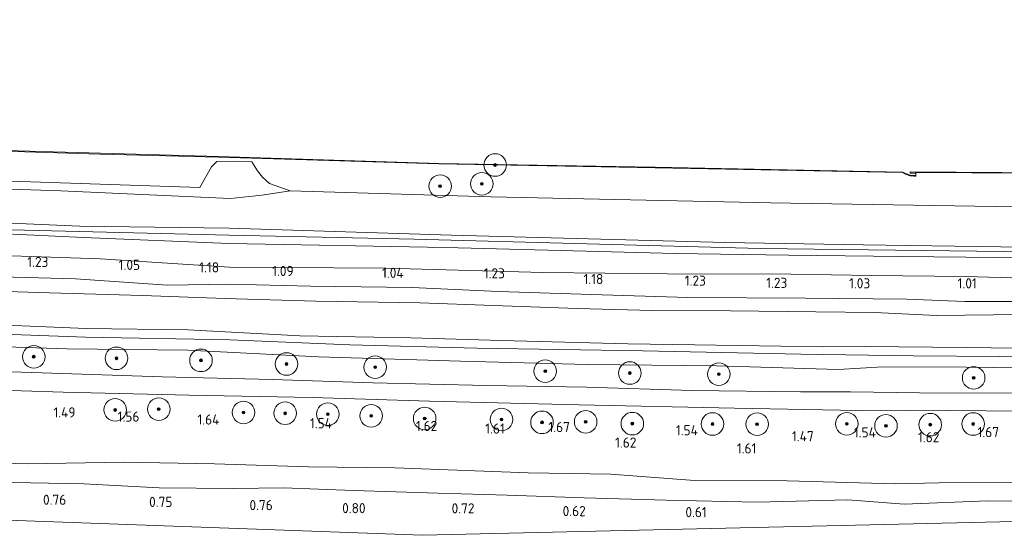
# Model space of a CAD drawing. Extents: x 126429 to 133038, y 413091 to 414846.
# Tile 194 of 256: x 130567 to 130742, y 413091 to 413182. Entities that reach past the tile are written whole.
import ezdxf
from ezdxf.enums import TextEntityAlignment as Align
from ezdxf.lldxf.tags import DXFTag

# ---------------------------------------------------------------- set-up
doc = ezdxf.new("R2010")
doc.units = 0
for name, color, linetype, lineweight in [('B-ME-GR-BOOM-S', 90, 'Continuous', 25), ('B-ME-GR-GRAS-GV', 60, 'Continuous', 13), ('B-ME-GR-MOERAS-GV', 120, 'Continuous', 13), ('B-ME-GW-OPHOGING_KRUIN-G', 90, 'Continuous', 18), ('B-ME-GW-TALUD_KRUIN-G', 90, 'Continuous', 18), ('B-ME-GW-TALUD_TEEN-G', 90, 'Continuous', 18), ('B-ME-IE-TERREINAFSCHEIDING_KUNSTMATIG_HEKWERK-G', 20, 'IE-TERREINAFSCHEIDING-KUNSTMATIG', 18), ('B-ME-KG-GRENS_OPNAME-G', 210, 'KG-OPNAME', 18), ('B-ME-OB-BESCHOEIING-GV', 7, 'Continuous', 18), ('B-ME-OB-OEVERVOORZIENING-G', 7, 'Continuous', 18), ('B-ME-OG-HOOGTEPUNT-S', 7, 'Continuous', 25), ('B-ME-OG-WATER_KANAAL-GV', 120, 'Continuous', 18), ('B-ME-OG-WATER_SLOOT-G', 120, 'Continuous', 18), ('B-ME-OG-WATER_SLOOT-GV', 120, 'Continuous', 18), ('B-ME-VH-ONVERHARD-GV', 252, 'Continuous', 18)]:
    doc.layers.add(name, color=color, linetype=linetype, lineweight=lineweight)
doc.styles.add('NLCS-ISO-ANNOTATIVE-T18', font='NLCS-ISO.ttf', dxfattribs={"height": 1.8})
doc.styles.get("Standard").update_dxf_attribs({"font": 'arial.ttf'})
doc.linetypes.add('IE-TERREINAFSCHEIDING-KUNSTMATIG', pattern='A,4,[82,NLCS.SHX,S=0.75,R=90,X=0,Y=0],4,-2', length=10)
tags = doc.linetypes.add('KG-OPNAME', pattern='A,5.5,-2,["O",Standard,S=1.8,R=0,X=-0.5,Y=-0.9],-2,5.5,-2,[5,NLCS.SHX,S=0.75,R=0,X=0,Y=0],-2', length=19).pattern_tags.tags
tags[6] = DXFTag(74, 10)

# ---------------------------------------------------------------- blocks, each defined once
blk = doc.blocks.new('SAL-HOOGTELABEL-SO')
at = {"color": 0, "linetype": 'ByBlock', "lineweight": -2, "style": 'NLCS-ISO-ANNOTATIVE-T18'}
blk.add_attdef('HOOGTE', text='', height=1.8, dxfattribs=at).set_placement((2.79, 0), align=Align.RIGHT)
blk = doc.blocks.new('SGR-BOOM_01-SO')
at = {"linetype": 'ByBlock', "lineweight": 18}
h = blk.add_hatch(color=0, dxfattribs=at)
h.dxf.hatch_style = 1
edge = h.paths.add_edge_path()
edge.add_arc((0, 0), 0.25, 0, 360)
at = {"color": 0, "linetype": 'ByBlock', "lineweight": 18}
for radius in [2, 0.25]:
    blk.add_circle((0, 0), radius, dxfattribs=at)

msp = doc.modelspace()

# ---------------------------------------------------------------- linework, layer by layer
at = {"layer": 'B-ME-GR-GRAS-GV'}
msp.add_polyline3d([(130611.495, 413152.975, 0.967), (130615.156, 413151.685, 1.042), (130610.182, 413150.904, 0.988), (130604.561, 413150.323, 1.182), (130574.456, 413151.652, 1.15), (130538.993, 413152.864, 1.107), (130539.131, 413154.265, 1.107), (130569.114, 413153.266, 1.048), (130599.098, 413152.268, 0.989), (130601.213, 413155.901, 0.7), (130602.131, 413156.89, 0.7), (130605.232, 413156.938, 0.7), (130608.336, 413156.776, 0.7), (130609.354, 413155.198, 0.7), (130610.253, 413154.075, 0.904)], close=True, dxfattribs=at)
for points in [[(130763.407, 413141.379, 2.433), (130741.135, 413141.741, 2.422), (130716.707, 413142.115, 2.422), (130692.279, 413142.489, 2.422), (130668.018, 413143.139, 2.421), (130643.757, 413143.79, 2.42), (130604.312, 413145.071, 2.454), (130577.851, 413145.402, 2.488), (130538.428, 413147.124, 2.335), (130538.993, 413152.864, 1.107), (130574.456, 413151.652, 1.15), (130604.561, 413150.323, 1.182), (130610.182, 413150.904, 0.988), (130615.156, 413151.685, 1.042), (130650.682, 413150.573, 0.982), (130675.482, 413150.046, 0.982), (130700.283, 413149.519, 0.982), (130725.646, 413149.112, 0.983), (130751.01, 413148.705, 0.984)], [(130746.283, 413139.767, 2.576), (130723.577, 413140.007, 2.584), (130703.49, 413140.284, 2.511), (130683.404, 413140.562, 2.438), (130663.048, 413141.088, 2.424), (130642.693, 413141.614, 2.41), (130604.343, 413142.342, 2.344), (130578.475, 413143.418, 2.561), (130558.358, 413144.33, 2.584), (130538.298, 413145.128, 2.37), (130538.428, 413147.124, 2.335), (130577.851, 413145.402, 2.488), (130604.312, 413145.071, 2.454), (130643.757, 413143.79, 2.42), (130668.018, 413143.139, 2.421), (130692.279, 413142.489, 2.422), (130716.707, 413142.115, 2.422), (130741.135, 413141.741, 2.422), (130763.407, 413141.379, 2.433)], [(130753.117, 413135.968, 1.132), (130734.912, 413136.503, 1.17), (130718.185, 413136.673, 1.145), (130703.905, 413136.915, 1.145), (130682.02, 413136.93, 1.169), (130659.956, 413137.199, 1.093), (130632.113, 413137.934, 1.134), (130604.354, 413138.142, 1.15), (130581.466, 413139.631, 1.087), (130558.707, 413140.387, 0.948), (130537.84, 413141.195, 1.181), (130538.298, 413145.128, 2.37), (130558.358, 413144.33, 2.584), (130578.475, 413143.418, 2.561), (130604.343, 413142.342, 2.344), (130642.693, 413141.614, 2.41), (130663.048, 413141.088, 2.424), (130683.404, 413140.562, 2.438), (130703.49, 413140.284, 2.511), (130723.577, 413140.007, 2.584), (130746.283, 413139.767, 2.576)], [(130558.707, 413140.387, 0.948), (130581.466, 413139.631, 1.087), (130604.354, 413138.142, 1.15), (130632.113, 413137.934, 1.134), (130659.956, 413137.199, 1.093), (130682.02, 413136.93, 1.169), (130703.905, 413136.915, 1.145), (130718.185, 413136.673, 1.145), (130734.912, 413136.503, 1.17), (130753.117, 413135.968, 1.132)], [(130749.207, 413132.051, 0.789), (130734.76, 413132.071, 0.864), (130724.46, 413132.471, 0.939), (130706.503, 413132.614, 0.989), (130685.634, 413132.738, 0.964), (130668.548, 413133.281, 0.926), (130652.058, 413133.792, 0.976), (130636.73, 413134.553, 0.964), (130618.738, 413134.743, 1.001), (130604.394, 413135.125, 1.126), (130593.408, 413134.965, 1.014), (130577.071, 413136.07, 1.039), (130557.279, 413136.579, 1.001)], [(130557.279, 413136.579, 1.001), (130577.071, 413136.07, 1.039), (130593.408, 413134.965, 1.014), (130604.394, 413135.125, 1.126), (130618.738, 413134.743, 1.001), (130636.73, 413134.553, 0.964), (130652.058, 413133.792, 0.976), (130668.548, 413133.281, 0.926), (130685.634, 413132.738, 0.964), (130706.503, 413132.614, 0.989), (130724.46, 413132.471, 0.939), (130734.76, 413132.071, 0.864), (130749.207, 413132.051, 0.789)], [(130744.834, 413129.722, -0.188), (130729.687, 413129.548, -0.188), (130718.82, 413130.071, -0.188), (130708.323, 413130.235, -0.188), (130693.186, 413130.404, -0.188), (130679.386, 413130.438, -0.188), (130666.009, 413130.821, -0.188), (130651.162, 413131.313, -0.188), (130638.122, 413131.826, -0.188), (130619.711, 413132.105, -0.188), (130603.526, 413132.604, -0.188), (130588.939, 413133.081, -0.188), (130572.382, 413133.594, -0.188), (130555.542, 413134.11, -0.188)], [(130772.277, 413121.968, 0.739), (130740.943, 413122.309, 0.739), (130725.636, 413122.414, 0.739), (130705.668, 413122.696, 0.739), (130677.642, 413123.273, 0.739), (130648.223, 413123.799, 0.751), (130625.735, 413124.364, 0.751), (130604.45, 413125.257, 0.751), (130578.855, 413125.736, 0.889), (130557.74, 413126.512, 0.901), (130536.529, 413126.902, 0.726), (130536.556, 413128.456, -0.188), (130556.168, 413128.178, -0.188), (130578.957, 413127.285, -0.188), (130596.981, 413127.021, -0.188), (130616.858, 413125.985, -0.188), (130636.548, 413125.584, -0.188), (130652.619, 413125.145, -0.188), (130675.016, 413124.523, -0.188), (130686.854, 413124.387, -0.188), (130709.756, 413124.016, -0.188), (130717.037, 413124.062, -0.188), (130734.985, 413123.885, -0.188), (130752.784, 413123.664, -0.188)], [(130749.627, 413120.221, 1.601), (130734.965, 413120.393, 1.626), (130720.234, 413120.474, 1.651), (130712.294, 413119.97, 1.589), (130690.748, 413120.665, 1.701), (130667.858, 413120.893, 1.714), (130645.32, 413121.459, 1.701), (130620.176, 413122.24, 1.714), (130597.009, 413123.398, 1.589), (130575.518, 413123.677, 1.689), (130555.608, 413124.326, 1.739), (130536.385, 413124.713, 1.689), (130536.529, 413126.902, 0.726), (130557.74, 413126.512, 0.901), (130578.855, 413125.736, 0.889), (130604.45, 413125.257, 0.751), (130625.735, 413124.364, 0.751), (130648.223, 413123.799, 0.751), (130677.642, 413123.273, 0.739), (130705.668, 413122.696, 0.739), (130725.636, 413122.414, 0.739), (130740.943, 413122.309, 0.739), (130772.277, 413121.968, 0.739)], [(130555.608, 413124.326, 1.739), (130575.518, 413123.677, 1.689), (130597.009, 413123.398, 1.589), (130620.176, 413122.24, 1.714), (130645.32, 413121.459, 1.701), (130667.858, 413120.893, 1.714), (130690.748, 413120.665, 1.701), (130712.294, 413119.97, 1.589), (130720.234, 413120.474, 1.651), (130734.965, 413120.393, 1.626), (130749.627, 413120.221, 1.601)], [(130749.136, 413115.824, 1.926), (130730.785, 413115.779, 1.876), (130714.504, 413116.022, 1.864), (130705.602, 413116.011, 1.901), (130686.389, 413116.261, 1.914), (130667.659, 413116.86, 1.914), (130649.984, 413117.174, 1.901), (130629.814, 413117.641, 1.901), (130611.998, 413118.228, 1.914), (130592.456, 413118.688, 1.914), (130571.101, 413119.377, 1.914), (130551.254, 413120.057, 1.914)], [(130552.657, 413116.699, 1.964), (130574.896, 413115.965, 1.889), (130597.223, 413115.436, 1.876), (130619.06, 413115.014, 1.901), (130639.855, 413114.367, 1.901), (130666.326, 413113.718, 1.926), (130693.927, 413113.135, 1.926), (130715.765, 413112.75, 1.801), (130725.146, 413112.786, 1.876), (130745.114, 413112.589, 1.914)], [(130553.053, 413103.658, 1.639), (130568.569, 413103.28, 1.576), (130585.608, 413103.536, 1.551), (130601.719, 413103.244, 1.651), (130618.371, 413102.717, 1.689), (130633.693, 413102.538, 1.651), (130657.325, 413101.684, 1.651), (130671.972, 413101.456, 1.664), (130686.072, 413100.401, 1.551), (130703.231, 413100.233, 1.514), (130722.467, 413099.75, 1.539), (130730.115, 413099.916, 1.651), (130748.89, 413100.022, 1.576)], [(130748.89, 413100.022, 1.576), (130730.115, 413099.916, 1.651), (130722.467, 413099.75, 1.539), (130703.231, 413100.233, 1.514), (130686.072, 413100.401, 1.551), (130671.972, 413101.456, 1.664), (130657.325, 413101.684, 1.651), (130633.693, 413102.538, 1.651), (130618.371, 413102.717, 1.689), (130601.719, 413103.244, 1.651), (130585.608, 413103.536, 1.551), (130568.569, 413103.28, 1.576), (130553.053, 413103.658, 1.639)], [(130835.668, 413095.175, 1.049), (130638.611, 413090.597, 0.759), (130537.169, 413094.275, 0.749), (130533.577, 413097.843, 0.716), (130533.835, 413100.975, 0.776), (130546.532, 413100.636, 0.814), (130562.852, 413100.034, 0.876), (130578.578, 413099.713, 0.789), (130591.921, 413099.036, 0.864), (130605.077, 413098.919, 0.826), (130613.95, 413099.018, 0.951), (130626.348, 413098.535, 0.889), (130641.382, 413098.088, 0.839), (130653.619, 413097.733, 0.676), (130667.255, 413097.235, 0.689), (130681.795, 413096.806, 0.676), (130697.906, 413096.448, 0.689), (130714.032, 413096.898, 0.701), (130723.985, 413096.12, 0.651), (130738.829, 413096.687, 0.664), (130755.921, 413096.466, 0.689)], [(130755.921, 413096.466, 0.689), (130738.829, 413096.687, 0.664), (130723.985, 413096.12, 0.651), (130714.032, 413096.898, 0.701), (130697.906, 413096.448, 0.689), (130681.795, 413096.806, 0.676), (130667.255, 413097.235, 0.689), (130653.619, 413097.733, 0.676), (130641.382, 413098.088, 0.839), (130626.348, 413098.535, 0.889), (130613.95, 413099.018, 0.951), (130605.077, 413098.919, 0.826), (130591.921, 413099.036, 0.864), (130578.578, 413099.713, 0.789), (130562.852, 413100.034, 0.876)]]:
    msp.add_polyline3d(points, dxfattribs=at)
at = {"layer": 'B-ME-GR-MOERAS-GV'}
for points in [[(130539.6332, 413159.4483, 0.753), (130581.4039, 413158.1712, 0.7319), (130602.41, 413157.629, 0.748), (130641.471, 413156.426, 0.788), (130679.828, 413155.768, 0.736), (130723.724, 413154.896, 0.793), (130724.214, 413154.637, 0.812), (130725.03, 413154.346, 0.773), (130725.678, 413154.26, 0.761), (130726.055, 413154.27, 0.761), (130726.052, 413154.369, 0.7), (130726.078, 413154.8, 0.7), (130726.081, 413154.9, 0.739), (130765.78, 413154.65, 0.743)], [(130751.01, 413148.705, 0.984), (130725.646, 413149.112, 0.983), (130700.283, 413149.519, 0.982), (130675.482, 413150.046, 0.982), (130650.682, 413150.573, 0.982), (130615.156, 413151.685, 1.042), (130611.495, 413152.975, 0.967), (130610.253, 413154.075, 0.904), (130609.354, 413155.198, 0.7), (130608.336, 413156.776, 0.7), (130605.232, 413156.938, 0.7), (130602.131, 413156.89, 0.7), (130601.213, 413155.901, 0.7), (130599.098, 413152.268, 0.989), (130569.114, 413153.266, 1.048), (130539.131, 413154.265, 1.107)]]:
    msp.add_polyline3d(points, dxfattribs=at)
at = {"layer": 'B-ME-GW-OPHOGING_KRUIN-G'}
msp.add_polyline3d([(130538.366, 413146.176, 2.63), (130563.113, 413144.781, 2.462), (130604.326, 413143.82, 2.468), (130637.091, 413143.119, 2.472), (130667.783, 413142.273, 2.475), (130698.475, 413141.427, 2.478), (130722.477, 413141.13, 2.489), (130746.479, 413140.833, 2.5), (130774.503, 413140.53, 2.544), (130802.527, 413140.227, 2.588), (130826.859, 413140.191, 2.604), (130851.192, 413140.155, 2.62), (130881.445, 413140.22, 2.491), (130911.699, 413140.284, 2.363)], dxfattribs=at)
at = {"layer": 'B-ME-GW-TALUD_KRUIN-G'}
for points in [[(130538.428, 413147.124, 2.335), (130577.851, 413145.402, 2.488), (130604.312, 413145.071, 2.454), (130643.757, 413143.79, 2.42), (130668.018, 413143.139, 2.421), (130692.279, 413142.489, 2.422), (130716.707, 413142.115, 2.422), (130741.135, 413141.741, 2.422), (130763.407, 413141.379, 2.433), (130785.679, 413141.018, 2.444), (130823.934, 413141.237, 2.502), (130846.459, 413141.19, 2.513), (130868.985, 413141.144, 2.524), (130890.425, 413141.278, 2.436), (130911.866, 413141.413, 2.348)], [(130538.298, 413145.128, 2.37), (130558.358, 413144.33, 2.584), (130578.475, 413143.418, 2.561), (130604.343, 413142.342, 2.344), (130642.693, 413141.614, 2.41), (130663.048, 413141.088, 2.424), (130683.404, 413140.562, 2.438), (130703.49, 413140.284, 2.511), (130723.577, 413140.007, 2.584), (130746.283, 413139.767, 2.576), (130768.989, 413139.527, 2.568), (130792.647, 413139.193, 2.567), (130816.305, 413138.86, 2.566), (130837.706, 413138.829, 2.559), (130859.107, 413138.799, 2.552), (130885.32, 413138.978, 2.432), (130911.534, 413139.157, 2.313)], [(130749.627, 413120.221, 1.601), (130734.965, 413120.393, 1.626), (130720.234, 413120.474, 1.651), (130712.294, 413119.97, 1.589), (130690.748, 413120.665, 1.701), (130667.858, 413120.893, 1.714), (130645.32, 413121.459, 1.701), (130620.176, 413122.24, 1.714), (130597.009, 413123.398, 1.589), (130575.518, 413123.677, 1.689), (130555.608, 413124.326, 1.739), (130536.385, 413124.713, 1.689)], [(130534.18, 413104.397, 1.639), (130553.053, 413103.658, 1.639), (130568.569, 413103.28, 1.576), (130585.608, 413103.536, 1.551), (130601.719, 413103.244, 1.651), (130618.371, 413102.717, 1.689), (130633.693, 413102.538, 1.651), (130657.325, 413101.684, 1.651), (130671.972, 413101.456, 1.664), (130686.072, 413100.401, 1.551), (130703.231, 413100.233, 1.514), (130722.467, 413099.75, 1.539), (130730.115, 413099.916, 1.651), (130748.89, 413100.022, 1.576), (130765.167, 413100.259, 1.564), (130787.287, 413099.766, 1.664), (130809.246, 413099.252, 1.639), (130827.088, 413099.533, 1.626), (130836.507, 413099.078, 1.664), (130838.347, 413098.547, 1.676), (130839.582, 413097.98, 1.689), (130840.664, 413097.085, 1.701), (130841.264, 413096.071, 1.726), (130841.629, 413095.313, 1.726)]]:
    msp.add_polyline3d(points, dxfattribs=at)
at = {"layer": 'B-ME-GW-TALUD_TEEN-G'}
for points in [[(130615.156, 413151.685, 1.042), (130610.182, 413150.904, 0.988), (130604.561, 413150.323, 1.182), (130574.456, 413151.652, 1.15), (130538.993, 413152.864, 1.107)], [(130815.342, 413148.261, 1), (130795.308, 413148.357, 0.988), (130773.159, 413148.531, 0.986), (130751.01, 413148.705, 0.984), (130725.646, 413149.112, 0.983), (130700.283, 413149.519, 0.982), (130675.482, 413150.046, 0.982), (130650.682, 413150.573, 0.982), (130615.156, 413151.685, 1.042)], [(130537.84, 413141.195, 1.181), (130558.707, 413140.387, 0.948), (130581.466, 413139.631, 1.087), (130604.354, 413138.142, 1.15), (130632.113, 413137.934, 1.134), (130659.956, 413137.199, 1.093), (130682.02, 413136.93, 1.169), (130703.905, 413136.915, 1.145)], [(130813.896, 413135.255, 1.02), (130802.353, 413135.656, 1.17), (130784.885, 413135.781, 1.182), (130767.731, 413135.547, 1.082), (130753.117, 413135.968, 1.132), (130734.912, 413136.503, 1.17), (130718.185, 413136.673, 1.145), (130703.905, 413136.915, 1.145)], [(130533.835, 413100.975, 0.776), (130546.532, 413100.636, 0.814), (130562.852, 413100.034, 0.876), (130578.578, 413099.713, 0.789), (130591.921, 413099.036, 0.864), (130605.077, 413098.919, 0.826), (130613.95, 413099.018, 0.951), (130626.348, 413098.535, 0.889), (130641.382, 413098.088, 0.839), (130653.619, 413097.733, 0.676), (130667.255, 413097.235, 0.689), (130681.795, 413096.806, 0.676), (130697.906, 413096.448, 0.689), (130714.032, 413096.898, 0.701), (130723.985, 413096.12, 0.651), (130738.829, 413096.687, 0.664), (130755.921, 413096.466, 0.689), (130770.508, 413096.627, 0.764), (130789.044, 413096.109, 0.789), (130807.252, 413095.746, 0.801), (130828.055, 413096.46, 0.914), (130833.389, 413096.023, 0.989), (130835.433, 413095.363, 1.051), (130835.668, 413095.175, 1.049)]]:
    msp.add_polyline3d(points, dxfattribs=at)
at = {"layer": 'B-ME-IE-TERREINAFSCHEIDING_KUNSTMATIG_HEKWERK-G'}
for points in [[(130605.232, 413156.938, 0.7), (130602.131, 413156.89, 0.7), (130601.213, 413155.901, 0.7), (130599.098, 413152.268, 0.989), (130569.114, 413153.266, 1.048), (130539.131, 413154.265, 1.107)], [(130615.156, 413151.685, 1.042), (130611.495, 413152.975, 0.967), (130610.253, 413154.075, 0.904), (130609.354, 413155.198, 0.7), (130608.336, 413156.776, 0.7), (130605.232, 413156.938, 0.7)]]:
    msp.add_polyline3d(points, dxfattribs=at)
at = {"layer": 'B-ME-KG-GRENS_OPNAME-G'}
msp.add_polyline3d([(130533.239, 413094.417, 1.587), (130533.836, 413094.395, 1.587), (130537.169, 413094.275, 0.749), (130638.611, 413090.597, 0.759), (130835.668, 413095.175, 1.049), (130841.629, 413095.313, 1.726), (130850.907, 413095.529, 1.551), (130854.632, 413095.615, 1.613), (130857.064, 413095.672, 1.499), (130859.149, 413095.707, 0.559), (130863.57, 413095.78, -0.087), (130875.468, 413096.092, 0.564), (130877.974, 413096.157, 1.761), (130879.416, 413096.191, 1.904), (130883.795, 413096.293, 1.965), (130886.712, 413096.36, 1.887), (130889.156, 413096.417, 1.236), (130894.785, 413096.548, 1.239), (130905.294, 413096.792, 0.818)], dxfattribs=at)
at = {"layer": 'B-ME-OB-BESCHOEIING-GV'}
for points in [[(130725.054, 413154.444, 0.7), (130725.684, 413154.36, 0.7), (130726.052, 413154.369, 0.7), (130726.055, 413154.27, 0.761), (130725.678, 413154.26, 0.761), (130725.03, 413154.346, 0.773), (130724.214, 413154.637, 0.812), (130723.724, 413154.896, 0.793), (130679.828, 413155.768, 0.736), (130641.471, 413156.426, 0.788), (130602.41, 413157.629, 0.748), (130581.4039, 413158.1712, 0.7319), (130539.6332, 413159.4483, 0.753), (130539.6442, 413159.5479, 0.7), (130602.41, 413157.734, 0.7), (130641.473, 413156.526, 0.7), (130679.83, 413155.868, 0.7), (130723.749, 413154.996, 0.7), (130724.255, 413154.729, 0.7)], [(130913.7055, 413155.2051, 0.7), (130913.6901, 413155.1048, 0.703), (130913.415, 413155.201, 0.739), (130897.7131, 413154.8929, 0.7397), (130865.196, 413154.255, 0.741), (130813.333, 413154.241, 0.743), (130765.78, 413154.65, 0.743), (130726.081, 413154.9, 0.739), (130726.078, 413154.8, 0.7), (130725.062, 413154.791, 0.7), (130725.062, 413155.006, 0.7), (130765.734, 413154.75, 0.7), (130813.334, 413154.342, 0.7), (130865.196, 413154.355, 0.7), (130913.431, 413155.301, 0.7)]]:
    msp.add_polyline3d(points, close=True, dxfattribs=at)
at = {"layer": 'B-ME-OB-OEVERVOORZIENING-G'}
msp.add_polyline3d([(130913.7055, 413155.2051, 0.7), (130913.431, 413155.301, 0.7), (130865.196, 413154.355, 0.7), (130813.334, 413154.342, 0.7), (130765.734, 413154.75, 0.7), (130725.062, 413155.006, 0.7), (130725.062, 413154.791, 0.7), (130726.078, 413154.8, 0.7), (130726.052, 413154.369, 0.7), (130725.684, 413154.36, 0.7), (130725.054, 413154.444, 0.7), (130724.255, 413154.729, 0.7), (130723.749, 413154.996, 0.7), (130679.83, 413155.868, 0.7), (130641.473, 413156.526, 0.7), (130602.41, 413157.734, 0.7), (130539.6442, 413159.5479, 0.7)], dxfattribs=at)
at = {"layer": 'B-ME-OG-WATER_KANAAL-GV'}
msp.add_polyline3d([(130765.734, 413154.75, 0.7), (130725.062, 413155.006, 0.7), (130725.062, 413154.791, 0.7), (130726.078, 413154.8, 0.7), (130726.052, 413154.369, 0.7), (130725.684, 413154.36, 0.7), (130725.054, 413154.444, 0.7), (130724.255, 413154.729, 0.7), (130723.749, 413154.996, 0.7), (130679.83, 413155.868, 0.7), (130641.473, 413156.526, 0.7), (130602.41, 413157.734, 0.7), (130539.6442, 413159.5479, 0.7), (130543.1049, 413194.6672, 0.7), (130579.604, 413193.266, 0.7), (130621.624, 413191.921, 0.7), (130662.823, 413190.56, 0.7), (130706.417, 413189.481, 0.7), (130746.36, 413189.212, 0.7)], dxfattribs=at)
at = {"layer": 'B-ME-OG-WATER_SLOOT-G'}
for points in [[(130749.207, 413132.051, 0.789), (130734.76, 413132.071, 0.864), (130724.46, 413132.471, 0.939), (130706.503, 413132.614, 0.989), (130685.634, 413132.738, 0.964), (130668.548, 413133.281, 0.926), (130652.058, 413133.792, 0.976), (130636.73, 413134.553, 0.964), (130618.738, 413134.743, 1.001), (130604.394, 413135.125, 1.126), (130593.408, 413134.965, 1.014), (130577.071, 413136.07, 1.039), (130557.279, 413136.579, 1.001), (130537.465, 413137.191, 0.951)], [(130871.289, 413110.701, 1.051), (130867.513, 413110.075, 1.026), (130863.007, 413110.202, 0.964), (130860.314, 413110.975, 0.876), (130858.024, 413113.441, 0.789), (130853.758, 413117.959, 0.726), (130850.137, 413119.955, 0.714), (130846.018, 413120.75, 0.701), (130834.938, 413120.832, 0.726), (130818.67, 413121.279, 0.726), (130800.426, 413121.541, 0.739), (130772.277, 413121.968, 0.739), (130740.943, 413122.309, 0.739), (130725.636, 413122.414, 0.739), (130705.668, 413122.696, 0.739), (130677.642, 413123.273, 0.739), (130648.223, 413123.799, 0.751), (130625.735, 413124.364, 0.751), (130604.45, 413125.257, 0.751), (130578.855, 413125.736, 0.889), (130557.74, 413126.512, 0.901), (130536.529, 413126.902, 0.726)]]:
    msp.add_polyline3d(points, dxfattribs=at)
at = {"layer": 'B-ME-OG-WATER_SLOOT-GV'}
for points in [[(130555.542, 413134.11, -0.188), (130572.382, 413133.594, -0.188), (130588.939, 413133.081, -0.188), (130603.526, 413132.604, -0.188), (130619.711, 413132.105, -0.188), (130638.122, 413131.826, -0.188), (130651.162, 413131.313, -0.188), (130666.009, 413130.821, -0.188), (130679.386, 413130.438, -0.188), (130693.186, 413130.404, -0.188), (130708.323, 413130.235, -0.188), (130718.82, 413130.071, -0.188), (130729.687, 413129.548, -0.188), (130744.834, 413129.722, -0.188)], [(130752.784, 413123.664, -0.188), (130734.985, 413123.885, -0.188), (130717.037, 413124.062, -0.188), (130709.756, 413124.016, -0.188), (130686.854, 413124.387, -0.188), (130675.016, 413124.523, -0.188), (130652.619, 413125.145, -0.188), (130636.548, 413125.584, -0.188), (130616.858, 413125.985, -0.188), (130596.981, 413127.021, -0.188), (130578.957, 413127.285, -0.188), (130556.168, 413128.178, -0.188)]]:
    msp.add_polyline3d(points, dxfattribs=at)
at = {"layer": 'B-ME-VH-ONVERHARD-GV'}
msp.add_polyline3d([(130745.114, 413112.589, 1.914), (130725.146, 413112.786, 1.876), (130715.765, 413112.75, 1.801), (130693.927, 413113.135, 1.926), (130666.326, 413113.718, 1.926), (130639.855, 413114.367, 1.901), (130619.06, 413115.014, 1.901), (130597.223, 413115.436, 1.876), (130574.896, 413115.965, 1.889), (130552.657, 413116.699, 1.964), (130535.53, 413117.329, 1.954), (130535.927, 413120.716, 1.914), (130551.254, 413120.057, 1.914), (130571.101, 413119.377, 1.914), (130592.456, 413118.688, 1.914), (130611.998, 413118.228, 1.914), (130629.814, 413117.641, 1.901), (130649.984, 413117.174, 1.901), (130667.659, 413116.86, 1.914), (130686.389, 413116.261, 1.914), (130705.602, 413116.011, 1.901), (130714.504, 413116.022, 1.864), (130730.785, 413115.779, 1.876), (130749.136, 413115.824, 1.926)], dxfattribs=at)

# ---------------------------------------------------------------- block references
at = {"layer": 'B-ME-GR-BOOM-S'}
for p in [(130651.462, 413156.242, 0.8), (130641.71, 413152.481, 0.825), (130649.114, 413152.892, 0.738), (130569.67, 413122.251, 1.914), (130584.328, 413121.977, 1.914), (130599.316, 413121.608, 1.751), (130614.495, 413120.962, 1.738), (130630.197, 413120.411, 1.851), (130660.36, 413119.695, 1.888), (130675.36, 413119.36, 1.888), (130691.138, 413119.175, 1.888), (130736.317, 413118.523, 1.776), (130584.107, 413112.823, 1.764), (130591.832, 413112.966, 1.901), (130606.85, 413112.357, 1.914), (130614.243, 413112.23, 1.951), (130621.812, 413112.067, 1.926), (130629.504, 413111.766, 1.888), (130638.982, 413111.294, 1.851), (130652.587, 413111.135, 1.876), (130659.785, 413110.623, 1.726), (130667.523, 413110.72, 1.801), (130675.797, 413110.389, 1.801), (130690.009, 413110.325, 1.876), (130697.913, 413110.306, 1.864), (130713.818, 413110.354, 1.864), (130720.766, 413110.001, 1.738), (130728.621, 413110.21, 1.838), (130736.235, 413110.331, 1.851)]:
    msp.add_blockref('SGR-BOOM_01-SO', p, dxfattribs=at)
at = {"layer": 'B-ME-OG-HOOGTEPUNT-S'}
for p, values in [((130569.479, 413138.16, 1.226), {'HOOGTE': '1.23'}), ((130585.733, 413137.638, 1.051), {'HOOGTE': '1.05'}), ((130599.742, 413137.197, 1.175), {'HOOGTE': '1.18'}), ((130612.953, 413136.557, 1.088), {'HOOGTE': '1.09'}), ((130632.464, 413136.223, 1.038), {'HOOGTE': '1.04'}), ((130650.413, 413136.146, 1.231), {'HOOGTE': '1.23'}), ((130667.86, 413135.131, 1.176), {'HOOGTE': '1.18'}), ((130686.046, 413134.837, 1.226), {'HOOGTE': '1.23'}), ((130700.482, 413134.451, 1.231), {'HOOGTE': '1.23'}), ((130715.181, 413134.371, 1.026), {'HOOGTE': '1.03'}), ((130734.079, 413134.365, 1.014), {'HOOGTE': '1.01'}), ((130574.283, 413111.478, 1.493), {'HOOGTE': '1.49'}), ((130585.618, 413110.743, 1.561), {'HOOGTE': '1.56'}), ((130599.798, 413110.224, 1.643), {'HOOGTE': '1.64'}), ((130619.748, 413109.565, 1.543), {'HOOGTE': '1.54'}), ((130638.422, 413109.081, 1.618), {'HOOGTE': '1.62'}), ((130650.393, 413108.624, 1.611), {'HOOGTE': '1.61'}), ((130661.941, 413108.903, 1.668), {'HOOGTE': '1.67'}), ((130684.633, 413108.324, 1.543), {'HOOGTE': '1.54'}), ((130716.188, 413107.954, 1.543), {'HOOGTE': '1.54'}), ((130738.024, 413107.99, 1.674), {'HOOGTE': '1.67'}), ((130673.725, 413106.141, 1.624), {'HOOGTE': '1.62'}), ((130705.172, 413107.269, 1.468), {'HOOGTE': '1.47'}), ((130727.442, 413107.09, 1.618), {'HOOGTE': '1.62'}), ((130694.997, 413105.1, 1.611), {'HOOGTE': '1.61'}), ((130572.645, 413096.003, 0.761), {'HOOGTE': '0.76'}), ((130591.47, 413095.62, 0.749), {'HOOGTE': '0.75'}), ((130609.254, 413095.045, 0.761), {'HOOGTE': '0.76'}), ((130625.713, 413094.509, 0.799), {'HOOGTE': '0.80'}), ((130645.021, 413094.474, 0.724), {'HOOGTE': '0.72'}), ((130664.747, 413093.989, 0.624), {'HOOGTE': '0.62'}), ((130686.201, 413093.802, 0.611), {'HOOGTE': '0.61'})]:
    msp.add_blockref('SAL-HOOGTELABEL-SO', p, dxfattribs=at).add_auto_attribs(values)

doc.saveas('drawing.dxf')
